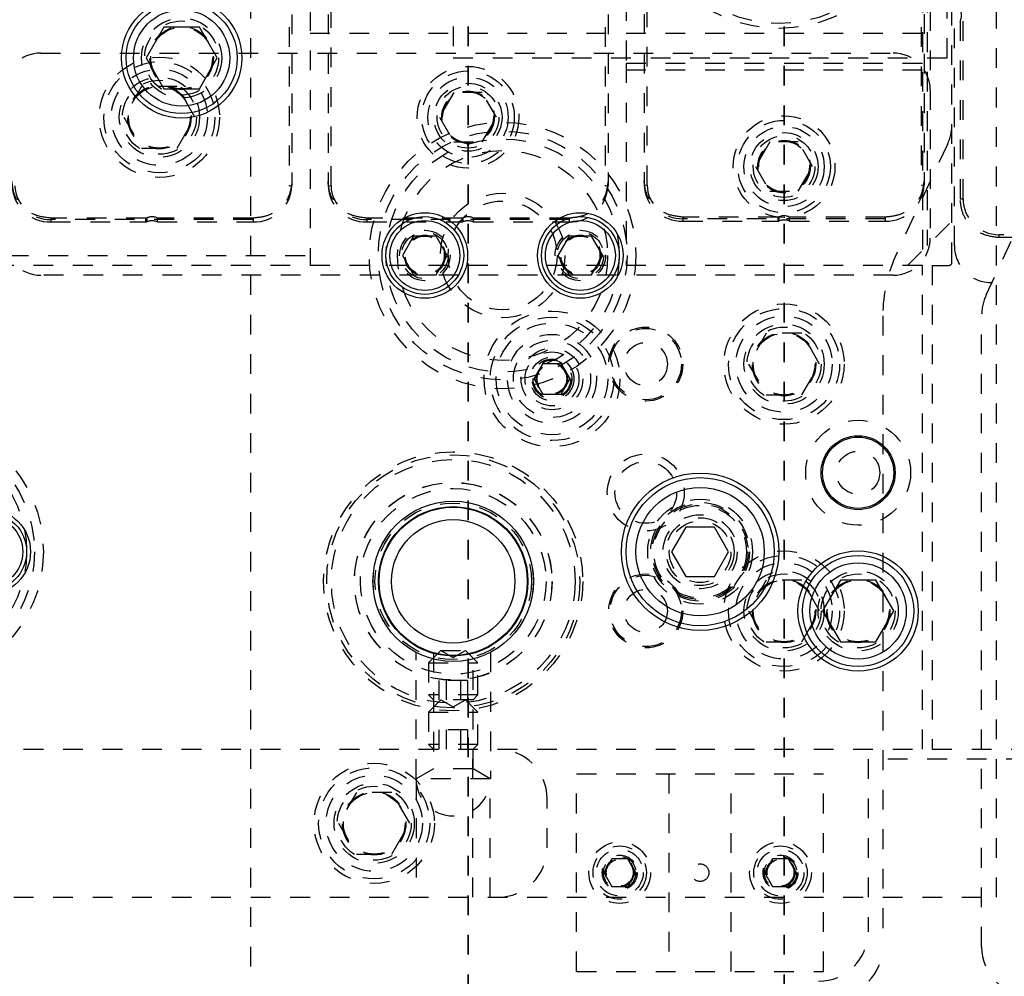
# Model space of a CAD drawing. Header units: inches. Extents: x 1694 to 2505, y -239 to -56.
# Tile 39 of 179: x 1743.55 to 1748.53, y -162.25 to -157.41. Entities that reach past the tile are written whole.
import ezdxf

# ---------------------------------------------------------------- set-up
doc = ezdxf.new("R2010")
doc.units = ezdxf.units.IN
doc.header["$LTSCALE"] = 0.5
doc.header["$MEASUREMENT"] = 0
doc.linetypes.add('HIDDEN', pattern=[0.225, 0.15, -0.075])
doc.linetypes.add('PHANTOM', pattern=[0.25, 0.125, -0.025, 0.025, -0.025, 0.025, -0.025])
doc.layers.add('SID-M-H', color=4, linetype='HIDDEN')
doc.layers.add('SID-M-S', color=105, linetype='Continuous')

msp = doc.modelspace()

# ---------------------------------------------------------------- linework, layer by layer
at = {"color": 7, "linetype": 'PHANTOM', "lineweight": 35}
for p, q in [((1745.81658, -137.23909), (1745.81658, -171.9591)), ((1747.41658, -137.23909), (1747.41658, -171.9591))]:
    msp.add_line(p, q, dxfattribs=at)
at = {"layer": 'SID-M-H'}
for p, q in [((1744.71658, -166.5991), (1744.71658, -142.5991)), ((1748.49158, -161.8491), (1748.49158, -147.3491)), ((1748.26658, -158.6341), (1748.26658, -150.49094)), ((1748.24158, -157.5991), (1748.24158, -152.3491)), ((1745.74158, -154.43899), (1745.74158, -157.5991)), ((1746.61658, -155.711), (1746.61658, -157.6256)), ((1745.01658, -156.1616), (1745.01658, -158.6491)), ((1748.15658, -156.1616), (1748.15658, -158.5116)), ((1748.11658, -156.8691), (1748.11658, -158.5741)), ((1748.14158, -156.8691), (1748.14158, -158.5491)), ((1748.27908, -158.5491), (1748.27908, -157.0491)), ((1744.91024, -157.24276), (1744.91024, -158.24635)), ((1745.12292, -158.24635), (1745.12292, -157.24276)), ((1746.51024, -157.24276), (1746.51024, -158.24635)), ((1746.72292, -158.24268), (1746.72292, -157.24232)), ((1748.11024, -157.24232), (1748.11024, -158.24268)), ((1748.32292, -158.31201), (1748.32292, -157.24402)), ((1744.92524, -157.37906), (1744.92524, -158.24448)), ((1745.10792, -157.37906), (1745.10792, -158.24448)), ((1746.52524, -157.37906), (1746.52524, -158.24448)), ((1746.70792, -157.37759), (1746.70792, -158.24077)), ((1748.12524, -157.37759), (1748.12524, -158.24077)), ((1748.30792, -157.41199), (1748.30792, -158.31201)), ((1745.01658, -157.4741), (1748.15658, -157.4741)), ((1743.65408, -157.5741), (1747.96908, -157.5741)), ((1745.74158, -157.5991), (1748.24158, -157.5991)), ((1746.61658, -157.6256), (1746.61658, -158.6491)), ((1746.61658, -157.6256), (1748.11658, -157.6256)), ((1746.61658, -157.65869), (1748.11658, -157.65869)), ((1744.16402, -157.7431), (1744.07395, -157.8991)), ((1744.34415, -157.7431), (1744.16402, -157.7431)), ((1744.43422, -157.8991), (1744.34415, -157.7431)), ((1745.74441, -157.7741), (1745.67225, -157.8991)), ((1745.88875, -157.7741), (1745.74441, -157.7741)), ((1745.96092, -157.8991), (1745.88875, -157.7741)), ((1744.07395, -157.8991), (1744.16402, -158.0551)), ((1744.34415, -158.0551), (1744.43422, -157.8991)), ((1745.67225, -157.8991), (1745.74441, -158.0241)), ((1745.88875, -158.0241), (1745.96092, -157.8991)), ((1744.16402, -158.0551), (1744.34415, -158.0551)), ((1745.74441, -158.0241), (1745.88875, -158.0241)), ((1747.34441, -158.0241), (1747.27225, -158.1491)), ((1747.48875, -158.0241), (1747.34441, -158.0241)), ((1747.56092, -158.1491), (1747.48875, -158.0241)), ((1748.24316, -158.0379), (1747.98685, -158.58756)), ((1747.27225, -158.1491), (1747.34441, -158.2741)), ((1747.48875, -158.2741), (1747.56092, -158.1491)), ((1744.91024, -158.24635), (1744.92524, -158.24448)), ((1745.10792, -158.24448), (1745.12292, -158.24635)), ((1746.51024, -158.24635), (1746.52524, -158.24448)), ((1746.70792, -158.24077), (1746.72292, -158.24268)), ((1748.11024, -158.24268), (1748.12524, -158.24077)), ((1748.44001, -158.79887), (1748.69631, -158.24921)), ((1747.34441, -158.2741), (1747.48875, -158.2741)), ((1748.30792, -158.31201), (1748.32292, -158.31201)), ((1744.18607, -158.40978), (1743.70477, -158.40978)), ((1743.70477, -158.40978), (1743.70477, -158.42946)), ((1744.18607, -158.42946), (1744.18607, -158.40978)), ((1744.19043, -158.40884), (1744.19043, -158.42864)), ((1744.72839, -158.40978), (1744.24471, -158.40978)), ((1744.24471, -158.42946), (1744.24471, -158.40978)), ((1744.72839, -158.40978), (1744.72839, -158.42946)), ((1745.78607, -158.40978), (1745.30477, -158.40978)), ((1745.30477, -158.40978), (1745.30477, -158.42946)), ((1745.78607, -158.42946), (1745.78607, -158.40978)), ((1745.79043, -158.40884), (1745.79043, -158.42864)), ((1746.32839, -158.40978), (1745.84471, -158.40978)), ((1745.84471, -158.42946), (1745.84471, -158.40978)), ((1746.32839, -158.40978), (1746.32839, -158.42946)), ((1747.38607, -158.40501), (1746.90477, -158.40501)), ((1746.90477, -158.40501), (1746.90477, -158.42516)), ((1747.92839, -158.41302), (1746.90477, -158.41302)), ((1747.38607, -158.42516), (1747.38607, -158.40501)), ((1747.39043, -158.40407), (1747.39043, -158.42435)), ((1747.92839, -158.40501), (1747.44471, -158.40501)), ((1747.44471, -158.42516), (1747.44471, -158.40501)), ((1747.92839, -158.40501), (1747.92839, -158.42516)), ((1744.72839, -158.41723), (1743.70477, -158.41723)), ((1743.70477, -158.42946), (1744.18607, -158.42946)), ((1744.24471, -158.42946), (1744.72839, -158.42946)), ((1746.32839, -158.41723), (1745.30477, -158.41723)), ((1745.30477, -158.42946), (1745.78607, -158.42946)), ((1745.84471, -158.42946), (1746.32839, -158.42946)), ((1746.90477, -158.42516), (1747.38607, -158.42516)), ((1747.44471, -158.42516), (1747.92839, -158.42516)), ((1748.04158, -158.6491), (1748.26658, -158.4241)), ((1748.50477, -158.50886), (1748.50477, -158.49386)), ((1749.52839, -158.49386), (1748.50477, -158.49386)), ((1748.98607, -158.50886), (1748.50477, -158.50886)), ((1743.49158, -158.5991), (1745.01658, -158.5991)), ((1748.11658, -158.6491), (1743.46658, -158.6491)), ((1748.11658, -161.0991), (1748.11658, -158.6491)), ((1748.16658, -158.6491), (1748.16658, -161.0991)), ((1748.16658, -158.6491), (1748.25158, -158.6491)), ((1747.96908, -158.6991), (1743.65408, -158.6991)), ((1747.91658, -158.90452), (1747.91658, -162.0991)), ((1748.41658, -162.0991), (1748.41658, -158.90452)), ((1747.32652, -158.9931), (1747.23645, -159.1491)), ((1747.50665, -158.9931), (1747.32652, -158.9931)), ((1747.59672, -159.1491), (1747.50665, -158.9931)), ((1746.15137, -159.2241), (1746.19648, -159.14597)), ((1746.19648, -159.14597), (1746.28669, -159.14597)), ((1746.28669, -159.14597), (1746.33179, -159.2241)), ((1747.23645, -159.1491), (1747.32652, -159.3051)), ((1747.50665, -159.3051), (1747.59672, -159.1491)), ((1746.19648, -159.30222), (1746.15137, -159.2241)), ((1746.33179, -159.2241), (1746.28669, -159.30222)), ((1746.28669, -159.30222), (1746.19648, -159.30222)), ((1747.32652, -159.3051), (1747.50665, -159.3051)), ((1747.32652, -160.2431), (1747.23645, -160.3991)), ((1747.50665, -160.2431), (1747.32652, -160.2431)), ((1747.59672, -160.3991), (1747.50665, -160.2431)), ((1747.23645, -160.3991), (1747.32652, -160.5551)), ((1747.50665, -160.5551), (1747.59672, -160.3991)), ((1747.32652, -160.5551), (1747.50665, -160.5551)), ((1745.67908, -160.5991), (1745.61658, -160.6616)), ((1745.67908, -160.5991), (1745.80408, -160.5991)), ((1745.67908, -160.5991), (1745.74158, -160.63518)), ((1745.74158, -160.63518), (1745.80408, -160.5991)), ((1745.86658, -160.6616), (1745.80408, -160.5991)), ((1745.55358, -161.2491), (1745.55358, -160.60923)), ((1745.64108, -160.61055), (1745.64108, -161.19887)), ((1745.84208, -161.19887), (1745.84208, -160.6107)), ((1745.92958, -160.60923), (1745.92958, -161.2491)), ((1745.61658, -160.6616), (1745.86658, -160.6616)), ((1745.61658, -160.6616), (1745.61658, -160.8246)), ((1745.86658, -160.8246), (1745.86658, -160.6616)), ((1745.81375, -160.75067), (1745.66941, -160.75067)), ((1745.66941, -160.75067), (1745.66941, -160.8491)), ((1745.7055, -160.75067), (1745.7055, -160.8491)), ((1745.77767, -160.75067), (1745.77767, -160.8491)), ((1745.81375, -160.75067), (1745.81375, -160.8491)), ((1745.86658, -160.8246), (1745.61658, -160.8246)), ((1745.61658, -160.8246), (1745.64108, -160.8491)), ((1745.67908, -160.8491), (1745.61658, -160.9116)), ((1745.84208, -160.8491), (1745.64108, -160.8491)), ((1745.67908, -160.8491), (1745.74158, -160.88518)), ((1745.74158, -160.88518), (1745.80408, -160.8491)), ((1745.86658, -160.9116), (1745.80408, -160.8491)), ((1745.84208, -160.8491), (1745.86658, -160.8246)), ((1745.61658, -160.9116), (1745.86658, -160.9116)), ((1745.61658, -160.9116), (1745.61658, -161.0746)), ((1745.86658, -161.0746), (1745.86658, -160.9116)), ((1745.81375, -161.00067), (1745.66941, -161.00067)), ((1745.66941, -161.00067), (1745.66941, -161.0991)), ((1745.7055, -161.00067), (1745.7055, -161.0991)), ((1745.77767, -161.00067), (1745.77767, -161.0991)), ((1745.81375, -161.00067), (1745.81375, -161.0991)), ((1737.36658, -161.0991), (1762.16658, -161.0991)), ((1745.86658, -161.0746), (1745.61658, -161.0746)), ((1745.61658, -161.0746), (1745.64108, -161.0991)), ((1745.84158, -161.8491), (1745.84158, -161.0991)), ((1745.84208, -161.0991), (1745.86658, -161.0746)), ((1748.84158, -161.1491), (1747.84158, -161.1491)), ((1747.84158, -161.1491), (1747.84158, -162.0241)), ((1745.64108, -161.19887), (1745.55408, -161.2491)), ((1745.84208, -161.19887), (1745.64108, -161.19887)), ((1745.92908, -161.2491), (1745.84208, -161.19887)), ((1745.92908, -161.2491), (1745.55408, -161.2491)), ((1745.55408, -161.2491), (1745.55408, -161.8491)), ((1745.92908, -161.8491), (1745.92908, -161.2491)), ((1746.36658, -162.2241), (1746.36658, -161.2241)), ((1746.36658, -161.2241), (1747.61658, -161.2241)), ((1746.83358, -161.2241), (1746.83358, -162.2241)), ((1747.14958, -162.2241), (1747.14958, -161.2241)), ((1747.61658, -162.2241), (1747.61658, -161.2241)), ((1745.25152, -161.3181), (1745.16145, -161.4741)), ((1745.43165, -161.3181), (1745.25152, -161.3181)), ((1745.52172, -161.4741), (1745.43165, -161.3181)), ((1746.21658, -161.5991), (1746.21658, -161.3491)), ((1745.16145, -161.4741), (1745.25152, -161.6301)), ((1745.43165, -161.6301), (1745.52172, -161.4741)), ((1745.25152, -161.6301), (1745.43165, -161.6301)), ((1746.54399, -161.65378), (1746.50339, -161.7241)), ((1746.62518, -161.65378), (1746.54399, -161.65378)), ((1746.66577, -161.7241), (1746.62518, -161.65378)), ((1747.35799, -161.65378), (1747.31739, -161.7241)), ((1747.43918, -161.65378), (1747.35799, -161.65378)), ((1747.47977, -161.7241), (1747.43918, -161.65378)), ((1746.50339, -161.7241), (1746.54399, -161.79441)), ((1746.62518, -161.79441), (1746.66577, -161.7241)), ((1747.31739, -161.7241), (1747.35799, -161.79441)), ((1747.43918, -161.79441), (1747.47977, -161.7241)), ((1746.54399, -161.79441), (1746.62518, -161.79441)), ((1747.35799, -161.79441), (1747.43918, -161.79441)), ((1737.11658, -161.8491), (1748.49158, -161.8491)), ((1746.36658, -162.2241), (1747.61658, -162.2241))]:
    msp.add_line(p, q, dxfattribs=at)
for centre, radius in [((1747.39158, -156.7491), 0.7), ((1747.39158, -156.7491), 0.675), ((1744.36658, -157.5991), 0.203), ((1744.36658, -157.5991), 0.1875), ((1744.36658, -157.5991), 0.16072), ((1744.36658, -157.5991), 0.16045), ((1744.36658, -157.5991), 0.15993), ((1744.36658, -157.5991), 0.15625), ((1744.25408, -157.8991), 0.3045), ((1744.25408, -157.8991), 0.28125), ((1744.25408, -157.8991), 0.24375), ((1745.81658, -157.8991), 0.2575), ((1745.81658, -157.8991), 0.23438), ((1744.25408, -157.8991), 0.203), ((1744.25408, -157.8991), 0.1875), ((1745.81658, -157.8991), 0.20313), ((1744.25408, -157.8991), 0.16072), ((1744.25408, -157.8991), 0.16045), ((1744.25408, -157.8991), 0.15993), ((1744.25408, -157.8991), 0.15625), ((1745.81658, -157.8991), 0.172), ((1745.81658, -157.8991), 0.15625), ((1745.81658, -157.8991), 0.13297), ((1745.81658, -157.8991), 0.1327), ((1745.81658, -157.8991), 0.13218), ((1745.81658, -157.8991), 0.1285), ((1747.41658, -158.1491), 0.2575), ((1747.41658, -158.1491), 0.23438), ((1745.99158, -158.5991), 0.675), ((1747.41658, -158.1491), 0.20313), ((1745.99158, -158.5991), 0.62992), ((1745.99158, -158.5991), 0.59055), ((1747.41658, -158.1491), 0.172), ((1747.41658, -158.1491), 0.15625), ((1747.41658, -158.1491), 0.13297), ((1747.41658, -158.1491), 0.1327), ((1747.41658, -158.1491), 0.13218), ((1747.41658, -158.1491), 0.1285), ((1745.99158, -158.5991), 0.5315), ((1745.99158, -158.5991), 0.31496), ((1745.99158, -158.5991), 0.27559), ((1745.59788, -158.5991), 0.12795), ((1745.59788, -158.5991), 0.11811), ((1745.59788, -158.5991), 0.10289), ((1745.59788, -158.5991), 0.10262), ((1745.59788, -158.5991), 0.1021), ((1745.59788, -158.5991), 0.09843), ((1746.38528, -158.5991), 0.12795), ((1746.38528, -158.5991), 0.11811), ((1746.38528, -158.5991), 0.10289), ((1746.38528, -158.5991), 0.10262), ((1746.38528, -158.5991), 0.1021), ((1746.38528, -158.5991), 0.09843), ((1747.41658, -159.1491), 0.3045), ((1746.24158, -159.2241), 0.34375), ((1746.24158, -159.2241), 0.3125), ((1747.41658, -159.1491), 0.28125), ((1747.41658, -159.1491), 0.24375), ((1746.24158, -159.2241), 0.2825), ((1746.71658, -159.1491), 0.1875), ((1747.41658, -159.1491), 0.203), ((1747.41658, -159.1491), 0.1875), ((1746.24158, -159.2241), 0.22537), ((1746.71658, -159.1491), 0.1805), ((1747.41658, -159.1491), 0.16072), ((1747.41658, -159.1491), 0.16045), ((1747.41658, -159.1491), 0.15993), ((1747.41658, -159.1491), 0.15625), ((1746.24158, -159.2241), 0.19537), ((1746.71658, -159.1491), 0.1095), ((1746.24158, -159.2241), 0.156), ((1746.24158, -159.2241), 0.13631), ((1746.24158, -159.2241), 0.1105), ((1746.24158, -159.2241), 0.1005), ((1746.24158, -159.2241), 0.095), ((1746.24158, -159.2241), 0.07922), ((1746.24158, -159.2241), 0.07895), ((1746.24158, -159.2241), 0.07843), ((1746.24158, -159.2241), 0.07475), ((1742.99158, -160.0991), 0.675), ((1747.79158, -159.6991), 0.26565), ((1742.99158, -160.0991), 0.62992), ((1742.99158, -160.0991), 0.59055), ((1745.74158, -160.2491), 0.65625), ((1745.74158, -160.2491), 0.6406), ((1746.71658, -159.7991), 0.195), ((1747.79158, -159.6991), 0.1095), ((1745.74158, -160.2491), 0.61719), ((1746.71658, -159.7991), 0.15625), ((1745.74158, -160.2491), 0.5006), ((1745.74158, -160.2491), 0.5), ((1745.74158, -160.2491), 0.47), ((1745.74158, -160.2491), 0.396), ((1746.99158, -160.0991), 0.2655), ((1746.99158, -160.0991), 0.25), ((1746.99158, -160.0991), 0.24219), ((1745.74158, -160.2491), 0.37821), ((1746.99158, -160.0991), 0.23438), ((1745.74158, -160.2491), 0.3125), ((1746.99158, -160.0991), 0.1875), ((1746.99158, -160.0991), 0.17188), ((1746.99158, -160.0991), 0.15625), ((1747.41658, -160.3991), 0.3045), ((1747.41658, -160.3991), 0.28125), ((1747.41658, -160.3991), 0.24375), ((1747.41658, -160.3991), 0.203), ((1747.79158, -160.3991), 0.203), ((1746.71658, -160.3991), 0.1875), ((1746.71658, -160.3991), 0.1805), ((1747.41658, -160.3991), 0.1875), ((1747.41658, -160.3991), 0.16072), ((1747.41658, -160.3991), 0.16045), ((1747.41658, -160.3991), 0.15993), ((1747.41658, -160.3991), 0.15625), ((1747.79158, -160.3991), 0.1875), ((1747.79158, -160.3991), 0.16072), ((1747.79158, -160.3991), 0.16045), ((1747.79158, -160.3991), 0.15993), ((1747.79158, -160.3991), 0.15625), ((1746.71658, -160.3991), 0.1095), ((1745.34158, -161.4741), 0.3045), ((1745.34158, -161.4741), 0.28125), ((1745.34158, -161.4741), 0.24375), ((1745.34158, -161.4741), 0.203), ((1745.34158, -161.4741), 0.1875), ((1745.34158, -161.4741), 0.16072), ((1745.34158, -161.4741), 0.16045), ((1745.34158, -161.4741), 0.15993), ((1745.34158, -161.4741), 0.15625), ((1746.58458, -161.7241), 0.15625), ((1746.58458, -161.7241), 0.135), ((1747.39858, -161.7241), 0.15625), ((1747.39858, -161.7241), 0.135), ((1746.58458, -161.7241), 0.1186), ((1746.58458, -161.7241), 0.0885), ((1746.58458, -161.7241), 0.082), ((1746.58458, -161.7241), 0.07247), ((1746.58458, -161.7241), 0.0722), ((1746.58458, -161.7241), 0.07168), ((1747.39858, -161.7241), 0.1186), ((1747.39858, -161.7241), 0.0885), ((1747.39858, -161.7241), 0.082), ((1747.39858, -161.7241), 0.07247), ((1747.39858, -161.7241), 0.0722), ((1747.39858, -161.7241), 0.07168), ((1746.58458, -161.7241), 0.068), ((1746.99158, -161.7241), 0.0445), ((1747.39858, -161.7241), 0.068)]:
    msp.add_circle(centre, radius, dxfattribs=at)
for centre, radius, start, end in [((1748.25492, -157.38386), 0.06, 332.04711, 25.84193), ((1743.65408, -157.7616), 0.1875, 90, 180), ((1747.96908, -157.7616), 0.1875, 0, 90), ((1748.01658, -157.93225), 0.25, 335, 360), ((1743.69902, -158.23835), 0.19119, 181.83621, 271.72544), ((1743.69945, -158.24069), 0.17662, 181.83621, 271.72544), ((1744.73415, -158.23835), 0.19119, 268.27456, 358.16379), ((1745.29902, -158.23835), 0.19119, 181.83621, 271.72544), ((1745.29945, -158.24069), 0.17662, 181.83621, 271.72544), ((1746.33415, -158.23835), 0.19119, 268.27456, 358.16379), ((1746.89874, -158.23433), 0.19092, 181.93413, 271.8116), ((1746.8992, -158.23673), 0.17638, 181.93413, 271.8116), ((1747.93443, -158.23433), 0.19092, 268.1884, 358.06587), ((1748.50477, -158.31201), 0.18185, 180, 270), ((1744.18608, -158.39925), 0.01053, 269.94415, 294.38715), ((1744.21658, -158.46658), 0.06338, 63.65159, 114.36473), ((1745.78608, -158.39925), 0.01053, 269.94415, 294.38715), ((1745.81658, -158.46658), 0.06338, 63.65159, 114.36473), ((1747.38608, -158.39445), 0.01056, 269.94161, 294.31381), ((1747.41658, -158.46201), 0.06356, 63.73233, 114.29037), ((1743.65408, -158.5116), 0.1875, 180, 270), ((1747.96908, -158.5116), 0.1875, 270, 0), ((1748.46658, -158.5491), 0.1875, 180, 277.66226), ((1748.66658, -158.90452), 0.75, 155, 180), ((1748.25158, -158.6341), 0.015, 270, 0), ((1748.66658, -158.90452), 0.25, 155, 180), ((1745.96658, -161.3491), 0.25, 0, 90), ((1745.74158, -161.2491), 0.188, 180, 0), ((1745.96658, -161.5991), 0.25, 270, 0), ((1747.59158, -162.0241), 0.25, 270, 0), ((1747.66658, -162.0991), 0.25, 270, 0), ((1748.66658, -162.0991), 0.25, 180, 270)]:
    msp.add_arc(centre, radius, start, end, dxfattribs=at)
for centre, major_axis, ratio, start_param, end_param in [((1744.18607, -158.42131), (0.01, 0), 0.8152075, 4.712389, 5.1634158), ((1744.21658, -158.47267), (0.06, 0), 0.8152075, 1.0829264, 2.0218231), ((1745.78607, -158.42131), (0.01, 0), 0.8152075, 4.712389, 5.1634158), ((1745.81658, -158.47267), (0.06, 0), 0.8152075, 1.0829264, 2.0218231), ((1747.38607, -158.41706), (0.01, 0), 0.8092071, 4.712389, 5.1634158), ((1747.41658, -158.46804), (0.06, 0), 0.8092071, 1.0829264, 2.0218231)]:
    msp.add_ellipse(centre, major_axis=major_axis, ratio=ratio, start_param=start_param, end_param=end_param, dxfattribs=at)
for points, knots in [([(1743.70477, -158.40978), (1743.67589, -158.40629), (1743.61812, -158.39932), (1743.55342, -158.34978), (1743.5148, -158.2888), (1743.51021, -158.24614), (1743.50792, -158.2248)], [0, 0, 0, 0, 0.279619, 0.5592379, 0.779619, 1, 1, 1, 1]), ([(1744.92524, -158.2248), (1744.92153, -158.25195), (1744.91411, -158.30623), (1744.86139, -158.36703), (1744.7965, -158.40332), (1744.7511, -158.40763), (1744.72839, -158.40978)], [0, 0, 0, 0, 0.279619, 0.5592379, 0.779619, 1, 1, 1, 1]), ([(1745.30477, -158.40978), (1745.27589, -158.40629), (1745.21812, -158.39932), (1745.15342, -158.34978), (1745.1148, -158.2888), (1745.11021, -158.24614), (1745.10792, -158.2248)], [0, 0, 0, 0, 0.279619, 0.5592379, 0.779619, 1, 1, 1, 1]), ([(1746.52524, -158.2248), (1746.52153, -158.25195), (1746.51411, -158.30623), (1746.46139, -158.36703), (1746.3965, -158.40332), (1746.3511, -158.40763), (1746.32839, -158.40978)], [0, 0, 0, 0, 0.279619, 0.5592379, 0.779619, 1, 1, 1, 1]), ([(1746.90477, -158.40501), (1746.87589, -158.40153), (1746.81812, -158.39458), (1746.75342, -158.34519), (1746.7148, -158.28442), (1746.71021, -158.24189), (1746.70792, -158.22062)], [0, 0, 0, 0, 0.27961896, 0.55923791, 0.77961895, 1, 1, 1, 1]), ([(1748.12524, -158.22062), (1748.12153, -158.24768), (1748.11411, -158.30179), (1748.06139, -158.36239), (1747.9965, -158.39857), (1747.9511, -158.40286), (1747.92839, -158.40501)], [0, 0, 0, 0, 0.279619, 0.5592379, 0.779619, 1, 1, 1, 1]), ([(1748.50477, -158.50886), (1748.47589, -158.50515), (1748.41812, -158.49773), (1748.35342, -158.44501), (1748.3148, -158.38012), (1748.31021, -158.33472), (1748.30792, -158.31201)], [0, 0, 0, 0, 0.279619, 0.5592379, 0.779619, 1, 1, 1, 1])]:
    msp.add_open_spline(points, degree=3, knots=knots, dxfattribs=at)
at = {"layer": 'SID-M-S'}
for p, q in [((1744.27652, -157.4431), (1744.18645, -157.5991)), ((1744.45665, -157.4431), (1744.27652, -157.4431)), ((1744.54672, -157.5991), (1744.45665, -157.4431)), ((1744.18645, -157.5991), (1744.27652, -157.7551)), ((1744.45665, -157.7551), (1744.54672, -157.5991)), ((1744.27652, -157.7551), (1744.45665, -157.7551)), ((1745.54106, -158.50067), (1745.48423, -158.5991)), ((1745.65471, -158.50067), (1745.54106, -158.50067)), ((1745.71153, -158.5991), (1745.65471, -158.50067)), ((1746.32846, -158.50067), (1746.27163, -158.5991)), ((1746.44211, -158.50067), (1746.32846, -158.50067)), ((1746.49894, -158.5991), (1746.44211, -158.50067)), ((1745.48423, -158.5991), (1745.54106, -158.69752)), ((1745.65471, -158.69752), (1745.71153, -158.5991)), ((1746.27163, -158.5991), (1746.32846, -158.69752)), ((1746.44211, -158.69752), (1746.49894, -158.5991)), ((1745.54106, -158.69752), (1745.65471, -158.69752)), ((1746.32846, -158.69752), (1746.44211, -158.69752)), ((1746.91941, -159.9741), (1746.84725, -160.0991)), ((1747.06375, -159.9741), (1746.91941, -159.9741)), ((1747.13592, -160.0991), (1747.06375, -159.9741)), ((1746.84725, -160.0991), (1746.91941, -160.2241)), ((1747.06375, -160.2241), (1747.13592, -160.0991)), ((1746.91941, -160.2241), (1747.06375, -160.2241)), ((1747.70152, -160.2431), (1747.61145, -160.3991)), ((1747.88165, -160.2431), (1747.70152, -160.2431)), ((1747.97172, -160.3991), (1747.88165, -160.2431)), ((1747.61145, -160.3991), (1747.70152, -160.5551)), ((1747.88165, -160.5551), (1747.97172, -160.3991)), ((1747.70152, -160.5551), (1747.88165, -160.5551))]:
    msp.add_line(p, q, dxfattribs=at)
for centre, radius in [((1744.36658, -157.5991), 0.3045), ((1744.36658, -157.5991), 0.28125), ((1744.36658, -157.5991), 0.24375), ((1745.59788, -158.5991), 0.21654), ((1745.59788, -158.5991), 0.19685), ((1746.38528, -158.5991), 0.21654), ((1746.38528, -158.5991), 0.19685), ((1745.59788, -158.5991), 0.17717), ((1746.38528, -158.5991), 0.17717), ((1747.79158, -159.6991), 0.1875), ((1747.79158, -159.6991), 0.1805), ((1746.99158, -160.0991), 0.3985), ((1746.99158, -160.0991), 0.375), ((1746.99158, -160.0991), 0.325), ((1745.74158, -160.2491), 0.40625), ((1745.74158, -160.2491), 0.406), ((1743.38528, -160.0991), 0.21654), ((1743.38528, -160.0991), 0.19685), ((1745.74158, -160.2491), 0.37821), ((1745.74158, -160.2491), 0.376), ((1745.74158, -160.2491), 0.375), ((1743.38528, -160.0991), 0.17717), ((1745.74158, -160.2491), 0.3125), ((1747.79158, -160.3991), 0.3045), ((1747.79158, -160.3991), 0.28125), ((1747.79158, -160.3991), 0.24375)]:
    msp.add_circle(centre, radius, dxfattribs=at)

doc.saveas('drawing.dxf')
